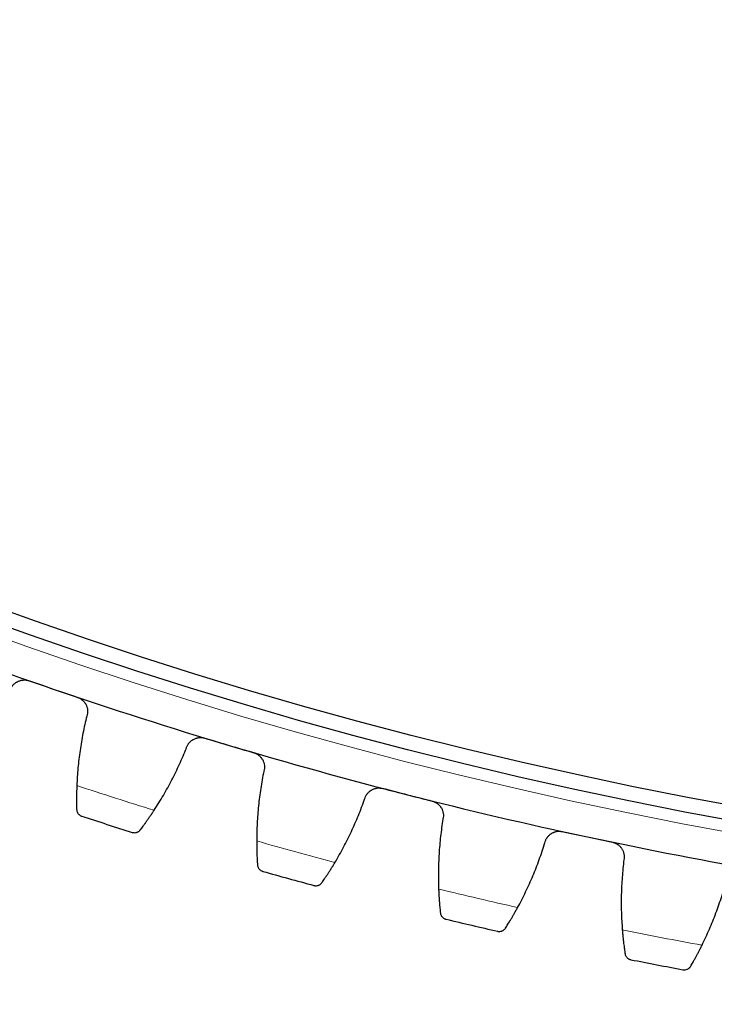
# Model space of a CAD drawing. Header units: inches. Extents: x 0 to 20790, y -12 to 14700.
# Tile 223 of 256: x 9695 to 9788, y 3924 to 4057. Entities that reach past the tile are written whole.
import ezdxf

# ---------------------------------------------------------------- set-up
doc = ezdxf.new("R2010")
doc.units = ezdxf.units.IN
doc.layers.add('1', color=7, linetype='Continuous', true_color=0xffffff)
doc.layers.add('254', color=7, linetype='Continuous', true_color=0xffffff)
doc.styles.add('latin_extended', font='simplex.shx')
doc.dimstyles.get("Standard").update_dxf_attribs({"dimtxt": 0.18, "dimasz": 0.18, "dimexe": 0.18, "dimexo": 0.0625, "dimgap": 0.09, "dimtad": 0, "dimtih": 1, "dimtoh": 1, "dimdec": 4, "dimzin": 0, "dimdsep": 46, "dimtxsty": 'Standard', "dimcen": 0.09, "dimadec": 0, "dimazin": 0, "dimtfac": 1, "dimtdec": 4, "dimtofl": 0, "dimtmove": 0, "dimatfit": 3, "dimfxl": 1, "dimtolj": 1, "dimtzin": 0, "dimarcsym": 0})

# ---------------------------------------------------------------- blocks, each defined once
blk = doc.blocks.new('_U9')
at = {"layer": '254', "color": 3, "linetype": 'Continuous', "lineweight": 13, "transparency": 16777216}
for p, q in [((9407.39, 3974.26), (9407.39, 3016.26)), ((10393.39, 3974.26), (10393.39, 3016.26)), ((9529.89, 3051.26), (10270.89, 3051.26))]:
    blk.add_line(p, q, dxfattribs=at)
at = {"layer": '254', "color": 3, "transparency": 16777216}
for points in [[(9529.89, 3071.67), (9529.89, 3030.84), (9407.39, 3051.26)], [(10270.89, 3030.84), (10270.89, 3071.67), (10393.39, 3051.26)]]:
    blk.add_solid(points, dxfattribs=at)
at = {"layer": 'Defpoints', "color": 0, "transparency": 16777216}
for p in [(9407.39, 4009.26), (10393.39, 4009.26), (10393.39, 3051.26)]:
    blk.add_point(p, dxfattribs=at)
at = {"layer": '254', "color": 2, "lineweight": 13, "transparency": 16777216, "insert": (9745.81, 3235.01), "char_height": 122.5, "attachment_point": 1, "style": 'latin_extended'}
blk.add_mtext('\\A1;986', dxfattribs=at)
blk = doc.blocks.new('_U10')
at = {"layer": '254', "color": 3, "linetype": 'Continuous', "lineweight": 13, "transparency": 16777216}
for p, q in [((9225.39, 4019.26), (9225.39, 2736.26)), ((10575.39, 4019.26), (10575.39, 2736.26)), ((9347.89, 2771.26), (10452.89, 2771.26))]:
    blk.add_line(p, q, dxfattribs=at)
at = {"layer": '254', "color": 3, "transparency": 16777216}
for points in [[(9347.89, 2791.67), (9347.89, 2750.84), (9225.39, 2771.26)], [(10452.89, 2750.84), (10452.89, 2791.67), (10575.39, 2771.26)]]:
    blk.add_solid(points, dxfattribs=at)
at = {"layer": 'Defpoints', "color": 0, "transparency": 16777216}
for p in [(9225.39, 4054.26), (10575.39, 4054.26), (10575.39, 2771.26)]:
    blk.add_point(p, dxfattribs=at)
at = {"layer": '254', "color": 2, "lineweight": 13, "transparency": 16777216, "insert": (9696.23, 2955.01), "char_height": 122.5, "attachment_point": 1, "style": 'latin_extended'}
blk.add_mtext('\\A1;1350', dxfattribs=at)
blk = doc.blocks.new('_U13')
at = {"layer": '254', "color": 3, "linetype": 'Continuous', "lineweight": 13, "transparency": 16777216}
for p, q in [((9865.39, 4554.26), (8773.7, 4554.26)), ((8808.7, 4431.76), (8808.7, 3523.76)), ((9580.24, 3401.26), (8773.7, 3401.26))]:
    blk.add_line(p, q, dxfattribs=at)
at = {"layer": '254', "color": 3, "transparency": 16777216}
for points in [[(8829.12, 4431.76), (8788.28, 4431.76), (8808.7, 4554.26)], [(8788.28, 3523.76), (8829.12, 3523.76), (8808.7, 3401.26)]]:
    blk.add_solid(points, dxfattribs=at)
at = {"layer": 'Defpoints', "color": 0, "transparency": 16777216}
for p in [(9900.39, 4554.26), (8808.7, 3401.26), (9615.24, 3401.26)]:
    blk.add_point(p, dxfattribs=at)
at = {"layer": '254', "color": 2, "lineweight": 13, "transparency": 16777216, "insert": (8624.95, 3792.59), "char_height": 122.5, "attachment_point": 1, "rotation": 90, "style": 'latin_extended'}
blk.add_mtext('\\A1;1153', dxfattribs=at)

msp = doc.modelspace()

# ---------------------------------------------------------------- linework, layer by layer
at = {"layer": '1', "color": 110, "linetype": 'Continuous', "lineweight": 13}
msp.add_circle((9900.394, 4554.257), 616.6, dxfattribs=at)
at = {"layer": '1', "color": 2, "linetype": 'Continuous', "lineweight": 25}
for radius in [615, 613]:
    msp.add_circle((9900.394, 4554.257), radius, dxfattribs=at)
for radius, start, end in [(621, 248.789809, 251.082803), (621, 251.082803, 253.375796), (621, 253.375796, 255.66879), (621, 255.66879, 257.961783), (636, 251.908374, 252.550225), (621, 257.961783, 260.254777), (636, 254.201368, 254.843218), (636, 256.494361, 257.136212), (636, 258.787355, 259.429206)]:
    msp.add_arc((9900.394, 4554.257), radius, start, end, dxfattribs=at)
at = {"layer": '1', "color": 110, "linetype": 'Continuous', "lineweight": 13}
for start, end in [(251.734939, 252.72366), (254.027932, 255.016654), (256.320926, 257.309647), (258.61392, 259.602641)]:
    msp.add_arc((9900.394, 4554.257), 632.294, start, end, dxfattribs=at)
at = {"layer": '1', "color": 2, "linetype": 'Continuous', "lineweight": 25}
for points, knots in [([(9693.279, 3966.685), (9693.322, 3966.807), (9693.376, 3966.922), (9693.473, 3967.087), (9693.508, 3967.141), (9693.564, 3967.219), (9693.584, 3967.244), (9693.624, 3967.295), (9693.645, 3967.32), (9693.752, 3967.441), (9693.846, 3967.528), (9693.999, 3967.646), (9694.052, 3967.683), (9694.135, 3967.734), (9694.163, 3967.751), (9694.22, 3967.783), (9694.249, 3967.798), (9694.394, 3967.87), (9694.516, 3967.916), (9694.674, 3967.959), (9694.705, 3967.967), (9694.77, 3967.981), (9694.802, 3967.987), (9694.9, 3968.004), (9694.965, 3968.011), (9695.162, 3968.024), (9695.293, 3968.02), (9695.458, 3967.999), (9695.491, 3967.994), (9695.557, 3967.982), (9695.589, 3967.975), (9695.687, 3967.952), (9695.751, 3967.934), (9695.814, 3967.912)], [0, 0, 0, 0, 0.125, 0.125, 0.1875, 0.1875, 0.21875, 0.21875, 0.25, 0.25, 0.375, 0.375, 0.4375, 0.4375, 0.46875, 0.46875, 0.5, 0.5, 0.625, 0.625, 0.65625, 0.65625, 0.6875, 0.6875, 0.75, 0.75, 0.875, 0.875, 0.90625, 0.90625, 0.9375, 0.9375, 1, 1, 1, 1]), ([(9702.316, 3965.684), (9702.379, 3965.662), (9702.503, 3965.613), (9702.678, 3965.522), (9702.788, 3965.45), (9702.869, 3965.391), (9702.895, 3965.371), (9702.947, 3965.329), (9702.972, 3965.308), (9703.095, 3965.199), (9703.184, 3965.103), (9703.283, 3964.972), (9703.302, 3964.945), (9703.33, 3964.905), (9703.339, 3964.891), (9703.357, 3964.863), (9703.4, 3964.794), (9703.47, 3964.665), (9703.521, 3964.546), (9703.566, 3964.425), (9703.586, 3964.363), (9703.635, 3964.174), (9703.656, 3964.047), (9703.668, 3963.856), (9703.669, 3963.792), (9703.666, 3963.695), (9703.664, 3963.663), (9703.659, 3963.599), (9703.655, 3963.567), (9703.635, 3963.407), (9703.606, 3963.282), (9703.565, 3963.16)], [0, 0, 0, 0, 0.0625, 0.125, 0.1875, 0.1875, 0.21875, 0.21875, 0.25, 0.25, 0.375, 0.375, 0.40625, 0.40625, 0.421875, 0.421875, 0.4375, 0.5, 0.5625, 0.5625, 0.625, 0.625, 0.75, 0.75, 0.8125, 0.8125, 0.84375, 0.84375, 0.875, 0.875, 1, 1, 1, 1]), ([(9716.954, 3958.869), (9716.992, 3958.992), (9717.041, 3959.11), (9717.131, 3959.279), (9717.164, 3959.334), (9717.217, 3959.414), (9717.235, 3959.44), (9717.274, 3959.492), (9717.294, 3959.518), (9717.396, 3959.643), (9717.486, 3959.734), (9717.634, 3959.858), (9717.686, 3959.897), (9717.766, 3959.952), (9717.794, 3959.969), (9717.85, 3960.003), (9717.878, 3960.02), (9718.02, 3960.098), (9718.14, 3960.148), (9718.296, 3960.198), (9718.327, 3960.207), (9718.391, 3960.223), (9718.423, 3960.231), (9718.52, 3960.251), (9718.585, 3960.261), (9718.781, 3960.283), (9718.912, 3960.284), (9719.078, 3960.269), (9719.111, 3960.265), (9719.177, 3960.256), (9719.21, 3960.25), (9719.308, 3960.231), (9719.373, 3960.216), (9719.437, 3960.196)], [0, 0, 0, 0, 0.125, 0.125, 0.1875, 0.1875, 0.21875, 0.21875, 0.25, 0.25, 0.375, 0.375, 0.4375, 0.4375, 0.46875, 0.46875, 0.5, 0.5, 0.625, 0.625, 0.65625, 0.65625, 0.6875, 0.6875, 0.75, 0.75, 0.875, 0.875, 0.90625, 0.90625, 0.9375, 0.9375, 1, 1, 1, 1]), ([(9726.023, 3958.23), (9726.087, 3958.211), (9726.212, 3958.167), (9726.391, 3958.083), (9726.505, 3958.015), (9726.587, 3957.96), (9726.615, 3957.941), (9726.668, 3957.901), (9726.694, 3957.881), (9726.821, 3957.776), (9726.914, 3957.684), (9727.018, 3957.557), (9727.038, 3957.532), (9727.067, 3957.492), (9727.077, 3957.479), (9727.096, 3957.452), (9727.142, 3957.384), (9727.217, 3957.258), (9727.273, 3957.142), (9727.323, 3957.022), (9727.345, 3956.961), (9727.402, 3956.774), (9727.427, 3956.648), (9727.447, 3956.457), (9727.451, 3956.393), (9727.451, 3956.297), (9727.451, 3956.265), (9727.448, 3956.2), (9727.446, 3956.168), (9727.432, 3956.008), (9727.408, 3955.882), (9727.373, 3955.758)], [0, 0, 0, 0, 0.0625, 0.125, 0.1875, 0.1875, 0.21875, 0.21875, 0.25, 0.25, 0.375, 0.375, 0.40625, 0.40625, 0.421875, 0.421875, 0.4375, 0.5, 0.5625, 0.5625, 0.625, 0.625, 0.75, 0.75, 0.8125, 0.8125, 0.84375, 0.84375, 0.875, 0.875, 1, 1, 1, 1]), ([(9702.225, 3953.819), (9702.218, 3953.654), (9702.212, 3953.492), (9702.202, 3953.175), (9702.194, 3952.864), (9702.19, 3952.566), (9702.187, 3952.347), (9702.187, 3952.275), (9702.186, 3952.168), (9702.186, 3952.132), (9702.186, 3952.062), (9702.186, 3952.028), (9702.185, 3951.856), (9702.186, 3951.593), (9702.189, 3951.352), (9702.192, 3951.123), (9702.194, 3951.014), (9702.197, 3950.885), (9702.197, 3950.86), (9702.198, 3950.81), (9702.2, 3950.736), (9702.202, 3950.667), (9702.203, 3950.623)], [0, 0, 0, 0, 0.125, 0.125, 0.25, 0.375, 0.375, 0.4375, 0.4375, 0.46875, 0.46875, 0.5, 0.5, 0.625, 0.75, 0.75, 0.875, 0.875, 0.90625, 0.90625, 0.9375, 1, 1, 1, 1]), ([(9740.922, 3952.006), (9740.955, 3952.131), (9740.999, 3952.251), (9741.083, 3952.423), (9741.113, 3952.479), (9741.163, 3952.561), (9741.181, 3952.588), (9741.217, 3952.642), (9741.236, 3952.668), (9741.332, 3952.797), (9741.419, 3952.892), (9741.562, 3953.021), (9741.612, 3953.062), (9741.691, 3953.121), (9741.717, 3953.14), (9741.772, 3953.176), (9741.799, 3953.193), (9741.939, 3953.277), (9742.056, 3953.332), (9742.21, 3953.388), (9742.241, 3953.398), (9742.304, 3953.417), (9742.336, 3953.426), (9742.432, 3953.45), (9742.496, 3953.463), (9742.691, 3953.492), (9742.822, 3953.498), (9742.989, 3953.49), (9743.022, 3953.488), (9743.088, 3953.481), (9743.121, 3953.477), (9743.22, 3953.462), (9743.285, 3953.449), (9743.35, 3953.432)], [0, 0, 0, 0, 0.125, 0.125, 0.1875, 0.1875, 0.21875, 0.21875, 0.25, 0.25, 0.375, 0.375, 0.4375, 0.4375, 0.46875, 0.46875, 0.5, 0.5, 0.625, 0.625, 0.65625, 0.65625, 0.6875, 0.6875, 0.75, 0.75, 0.875, 0.875, 0.90625, 0.90625, 0.9375, 0.9375, 1, 1, 1, 1]), ([(9750.01, 3951.731), (9750.075, 3951.714), (9750.201, 3951.675), (9750.383, 3951.598), (9750.499, 3951.535), (9750.584, 3951.483), (9750.612, 3951.465), (9750.667, 3951.428), (9750.694, 3951.409), (9750.825, 3951.31), (9750.921, 3951.221), (9751.03, 3951.099), (9751.051, 3951.073), (9751.082, 3951.035), (9751.093, 3951.022), (9751.113, 3950.996), (9751.162, 3950.93), (9751.242, 3950.808), (9751.302, 3950.693), (9751.356, 3950.576), (9751.381, 3950.516), (9751.445, 3950.331), (9751.476, 3950.206), (9751.503, 3950.017), (9751.509, 3949.953), (9751.514, 3949.856), (9751.515, 3949.824), (9751.515, 3949.76), (9751.514, 3949.727), (9751.506, 3949.567), (9751.488, 3949.44), (9751.457, 3949.315)], [0, 0, 0, 0, 0.0625, 0.125, 0.1875, 0.1875, 0.21875, 0.21875, 0.25, 0.25, 0.375, 0.375, 0.40625, 0.40625, 0.421875, 0.421875, 0.4375, 0.5, 0.5625, 0.5625, 0.625, 0.625, 0.75, 0.75, 0.8125, 0.8125, 0.84375, 0.84375, 0.875, 0.875, 1, 1, 1, 1]), ([(9702.203, 3950.623), (9702.205, 3950.562), (9702.212, 3950.504), (9702.235, 3950.393), (9702.25, 3950.341), (9702.289, 3950.241), (9702.312, 3950.194), (9702.363, 3950.105), (9702.392, 3950.063), (9702.455, 3949.984), (9702.489, 3949.948), (9702.56, 3949.882), (9702.598, 3949.852), (9702.677, 3949.798), (9702.718, 3949.774), (9702.782, 3949.743), (9702.814, 3949.728), (9702.853, 3949.713), (9702.873, 3949.706), (9702.881, 3949.703), (9702.887, 3949.701), (9702.889, 3949.701), (9702.892, 3949.7)], [0, 0, 0, 0, 0.125, 0.125, 0.25, 0.25, 0.375, 0.375, 0.5, 0.5, 0.625, 0.625, 0.75, 0.75, 0.875, 0.875, 0.9375, 0.96875, 0.984375, 0.9921875, 0.9921875, 1, 1, 1, 1]), ([(9710.774, 3947.876), (9710.828, 3947.946), (9710.885, 3948.023), (9711.007, 3948.186), (9711.136, 3948.36), (9711.279, 3948.554), (9711.372, 3948.683), (9711.39, 3948.709), (9711.428, 3948.761), (9711.448, 3948.788), (9711.506, 3948.869), (9711.545, 3948.924), (9711.664, 3949.091), (9711.745, 3949.206), (9711.911, 3949.444), (9711.996, 3949.566), (9712.125, 3949.756), (9712.169, 3949.82), (9712.235, 3949.917), (9712.257, 3949.95), (9712.301, 3950.015), (9712.323, 3950.049), (9712.435, 3950.215), (9712.525, 3950.351), (9712.615, 3950.489)], [0, 0, 0, 0, 0.125, 0.125, 0.25, 0.375, 0.375, 0.40625, 0.40625, 0.4375, 0.4375, 0.5, 0.5, 0.625, 0.625, 0.75, 0.75, 0.8125, 0.8125, 0.84375, 0.84375, 0.875, 0.875, 1, 1, 1, 1]), ([(9709.677, 3947.525), (9709.678, 3947.525), (9709.68, 3947.524), (9709.683, 3947.523), (9709.684, 3947.523), (9709.688, 3947.522), (9709.697, 3947.519), (9709.717, 3947.513), (9709.757, 3947.503), (9709.792, 3947.496), (9709.862, 3947.485), (9709.909, 3947.48), (9710.052, 3947.477), (9710.148, 3947.489), (9710.292, 3947.529), (9710.339, 3947.546), (9710.41, 3947.577), (9710.433, 3947.589), (9710.48, 3947.614), (9710.503, 3947.628), (9710.571, 3947.673), (9710.614, 3947.707), (9710.698, 3947.784), (9710.738, 3947.827), (9710.774, 3947.876)], [0, 0, 0, 0, 0.0039063, 0.0039063, 0.0078125, 0.0078125, 0.015625, 0.03125, 0.0625, 0.125, 0.125, 0.25, 0.25, 0.5, 0.5, 0.625, 0.625, 0.6875, 0.6875, 0.75, 0.75, 0.875, 0.875, 1, 1, 1, 1]), ([(9765.145, 3946.108), (9765.173, 3946.234), (9765.213, 3946.355), (9765.289, 3946.531), (9765.317, 3946.588), (9765.364, 3946.672), (9765.381, 3946.7), (9765.415, 3946.755), (9765.432, 3946.782), (9765.524, 3946.915), (9765.606, 3947.013), (9765.744, 3947.148), (9765.793, 3947.191), (9765.869, 3947.252), (9765.895, 3947.272), (9765.948, 3947.311), (9765.974, 3947.329), (9766.11, 3947.418), (9766.225, 3947.478), (9766.377, 3947.54), (9766.408, 3947.551), (9766.47, 3947.573), (9766.501, 3947.583), (9766.596, 3947.611), (9766.66, 3947.627), (9766.854, 3947.663), (9766.985, 3947.675), (9767.151, 3947.673), (9767.184, 3947.672), (9767.251, 3947.668), (9767.284, 3947.665), (9767.383, 3947.654), (9767.449, 3947.644), (9767.515, 3947.63)], [0, 0, 0, 0, 0.125, 0.125, 0.1875, 0.1875, 0.21875, 0.21875, 0.25, 0.25, 0.375, 0.375, 0.4375, 0.4375, 0.46875, 0.46875, 0.5, 0.5, 0.625, 0.625, 0.65625, 0.65625, 0.6875, 0.6875, 0.75, 0.75, 0.875, 0.875, 0.90625, 0.90625, 0.9375, 0.9375, 1, 1, 1, 1]), ([(9726.407, 3946.372), (9726.406, 3946.206), (9726.407, 3946.044), (9726.41, 3945.727), (9726.415, 3945.416), (9726.422, 3945.117), (9726.428, 3944.899), (9726.431, 3944.826), (9726.434, 3944.72), (9726.435, 3944.684), (9726.438, 3944.614), (9726.439, 3944.58), (9726.446, 3944.408), (9726.457, 3944.146), (9726.469, 3943.905), (9726.482, 3943.676), (9726.488, 3943.567), (9726.496, 3943.438), (9726.498, 3943.413), (9726.501, 3943.363), (9726.505, 3943.29), (9726.51, 3943.221), (9726.513, 3943.176)], [0, 0, 0, 0, 0.125, 0.125, 0.25, 0.375, 0.375, 0.4375, 0.4375, 0.46875, 0.46875, 0.5, 0.5, 0.625, 0.75, 0.75, 0.875, 0.875, 0.90625, 0.90625, 0.9375, 1, 1, 1, 1]), ([(9774.237, 3946.196), (9774.302, 3946.182), (9774.431, 3946.148), (9774.615, 3946.079), (9774.734, 3946.02), (9774.821, 3945.972), (9774.849, 3945.955), (9774.906, 3945.92), (9774.933, 3945.902), (9775.069, 3945.808), (9775.168, 3945.723), (9775.282, 3945.605), (9775.304, 3945.581), (9775.337, 3945.544), (9775.347, 3945.532), (9775.368, 3945.506), (9775.42, 3945.443), (9775.505, 3945.323), (9775.569, 3945.211), (9775.629, 3945.096), (9775.655, 3945.037), (9775.727, 3944.856), (9775.763, 3944.732), (9775.798, 3944.543), (9775.807, 3944.48), (9775.815, 3944.384), (9775.817, 3944.352), (9775.82, 3944.287), (9775.82, 3944.255), (9775.819, 3944.094), (9775.805, 3943.967), (9775.779, 3943.84)], [0, 0, 0, 0, 0.0625, 0.125, 0.1875, 0.1875, 0.21875, 0.21875, 0.25, 0.25, 0.375, 0.375, 0.40625, 0.40625, 0.421875, 0.421875, 0.4375, 0.5, 0.5625, 0.5625, 0.625, 0.625, 0.75, 0.75, 0.8125, 0.8125, 0.84375, 0.84375, 0.875, 0.875, 1, 1, 1, 1]), ([(9726.513, 3943.176), (9726.517, 3943.116), (9726.527, 3943.058), (9726.554, 3942.949), (9726.571, 3942.897), (9726.614, 3942.798), (9726.639, 3942.752), (9726.694, 3942.665), (9726.724, 3942.624), (9726.79, 3942.549), (9726.825, 3942.514), (9726.9, 3942.451), (9726.939, 3942.422), (9727.019, 3942.372), (9727.062, 3942.349), (9727.127, 3942.32), (9727.16, 3942.307), (9727.199, 3942.294), (9727.219, 3942.288), (9727.227, 3942.285), (9727.233, 3942.283), (9727.236, 3942.283), (9727.239, 3942.282)], [0, 0, 0, 0, 0.125, 0.125, 0.25, 0.25, 0.375, 0.375, 0.5, 0.5, 0.625, 0.625, 0.75, 0.75, 0.875, 0.875, 0.9375, 0.96875, 0.984375, 0.9921875, 0.9921875, 1, 1, 1, 1]), ([(9735.187, 3940.774), (9735.238, 3940.847), (9735.292, 3940.926), (9735.408, 3941.094), (9735.53, 3941.273), (9735.664, 3941.473), (9735.752, 3941.605), (9735.769, 3941.632), (9735.805, 3941.686), (9735.824, 3941.713), (9735.878, 3941.796), (9735.915, 3941.853), (9736.028, 3942.025), (9736.104, 3942.143), (9736.26, 3942.387), (9736.34, 3942.513), (9736.462, 3942.707), (9736.503, 3942.773), (9736.565, 3942.873), (9736.585, 3942.906), (9736.627, 3942.974), (9736.648, 3943.008), (9736.753, 3943.179), (9736.837, 3943.318), (9736.922, 3943.46)], [0, 0, 0, 0, 0.125, 0.125, 0.25, 0.375, 0.375, 0.40625, 0.40625, 0.4375, 0.4375, 0.5, 0.5, 0.625, 0.625, 0.75, 0.75, 0.8125, 0.8125, 0.84375, 0.84375, 0.875, 0.875, 1, 1, 1, 1]), ([(9734.105, 3940.38), (9734.106, 3940.38), (9734.108, 3940.38), (9734.11, 3940.379), (9734.112, 3940.379), (9734.116, 3940.377), (9734.125, 3940.375), (9734.145, 3940.37), (9734.186, 3940.362), (9734.221, 3940.356), (9734.291, 3940.347), (9734.339, 3940.345), (9734.481, 3940.348), (9734.577, 3940.363), (9734.719, 3940.409), (9734.766, 3940.427), (9734.835, 3940.462), (9734.858, 3940.474), (9734.903, 3940.502), (9734.926, 3940.516), (9734.992, 3940.564), (9735.034, 3940.599), (9735.114, 3940.68), (9735.152, 3940.725), (9735.187, 3940.774)], [0, 0, 0, 0, 0.0039063, 0.0039063, 0.0078125, 0.0078125, 0.015625, 0.03125, 0.0625, 0.125, 0.125, 0.25, 0.25, 0.5, 0.5, 0.625, 0.625, 0.6875, 0.6875, 0.75, 0.75, 0.875, 0.875, 1, 1, 1, 1]), ([(9750.867, 3939.897), (9750.874, 3939.732), (9750.881, 3939.57), (9750.896, 3939.253), (9750.913, 3938.942), (9750.933, 3938.645), (9750.948, 3938.426), (9750.953, 3938.354), (9750.961, 3938.248), (9750.963, 3938.212), (9750.969, 3938.143), (9750.971, 3938.108), (9750.985, 3937.937), (9751.007, 3937.675), (9751.028, 3937.435), (9751.05, 3937.207), (9751.061, 3937.098), (9751.074, 3936.97), (9751.076, 3936.945), (9751.082, 3936.895), (9751.089, 3936.822), (9751.097, 3936.753), (9751.101, 3936.709)], [0, 0, 0, 0, 0.125, 0.125, 0.25, 0.375, 0.375, 0.4375, 0.4375, 0.46875, 0.46875, 0.5, 0.5, 0.625, 0.75, 0.75, 0.875, 0.875, 0.90625, 0.90625, 0.9375, 1, 1, 1, 1]), ([(9759.865, 3934.656), (9759.912, 3934.731), (9759.964, 3934.811), (9760.072, 3934.984), (9760.187, 3935.167), (9760.313, 3935.373), (9760.396, 3935.508), (9760.412, 3935.536), (9760.446, 3935.591), (9760.463, 3935.619), (9760.514, 3935.705), (9760.549, 3935.762), (9760.654, 3935.939), (9760.726, 3936.06), (9760.873, 3936.31), (9760.947, 3936.439), (9761.061, 3936.638), (9761.099, 3936.705), (9761.157, 3936.807), (9761.176, 3936.842), (9761.215, 3936.911), (9761.235, 3936.946), (9761.333, 3937.121), (9761.411, 3937.263), (9761.491, 3937.408)], [0, 0, 0, 0, 0.125, 0.125, 0.25, 0.375, 0.375, 0.40625, 0.40625, 0.4375, 0.4375, 0.5, 0.5, 0.625, 0.625, 0.75, 0.75, 0.8125, 0.8125, 0.84375, 0.84375, 0.875, 0.875, 1, 1, 1, 1]), ([(9751.101, 3936.709), (9751.108, 3936.648), (9751.12, 3936.591), (9751.151, 3936.483), (9751.171, 3936.432), (9751.217, 3936.335), (9751.244, 3936.29), (9751.302, 3936.205), (9751.334, 3936.166), (9751.403, 3936.093), (9751.44, 3936.06), (9751.517, 3935.999), (9751.557, 3935.972), (9751.64, 3935.925), (9751.682, 3935.904), (9751.749, 3935.878), (9751.782, 3935.866), (9751.822, 3935.854), (9751.842, 3935.849), (9751.851, 3935.847), (9751.856, 3935.845), (9751.859, 3935.845), (9751.862, 3935.844)], [0, 0, 0, 0, 0.125, 0.125, 0.25, 0.25, 0.375, 0.375, 0.5, 0.5, 0.625, 0.625, 0.75, 0.75, 0.875, 0.875, 0.9375, 0.96875, 0.984375, 0.9921875, 0.9921875, 1, 1, 1, 1]), ([(9758.799, 3934.219), (9758.8, 3934.218), (9758.802, 3934.218), (9758.805, 3934.217), (9758.806, 3934.217), (9758.81, 3934.216), (9758.819, 3934.214), (9758.84, 3934.21), (9758.88, 3934.203), (9758.916, 3934.199), (9758.986, 3934.193), (9759.034, 3934.193), (9759.176, 3934.201), (9759.272, 3934.22), (9759.411, 3934.271), (9759.457, 3934.292), (9759.525, 3934.329), (9759.548, 3934.343), (9759.592, 3934.372), (9759.614, 3934.387), (9759.678, 3934.437), (9759.719, 3934.475), (9759.796, 3934.558), (9759.832, 3934.605), (9759.865, 3934.656)], [0, 0, 0, 0, 0.0039062, 0.0039062, 0.0078125, 0.0078125, 0.015625, 0.03125, 0.0625, 0.125, 0.125, 0.25, 0.25, 0.5, 0.5, 0.625, 0.625, 0.6875, 0.6875, 0.75, 0.75, 0.875, 0.875, 1, 1, 1, 1]), ([(9775.567, 3934.406), (9775.58, 3934.242), (9775.594, 3934.08), (9775.622, 3933.764), (9775.652, 3933.454), (9775.683, 3933.158), (9775.707, 3932.94), (9775.715, 3932.868), (9775.727, 3932.762), (9775.731, 3932.727), (9775.739, 3932.657), (9775.743, 3932.623), (9775.763, 3932.453), (9775.795, 3932.192), (9775.827, 3931.953), (9775.858, 3931.726), (9775.873, 3931.618), (9775.891, 3931.49), (9775.894, 3931.465), (9775.902, 3931.415), (9775.912, 3931.343), (9775.922, 3931.274), (9775.929, 3931.23)], [0, 0, 0, 0, 0.125, 0.125, 0.25, 0.375, 0.375, 0.4375, 0.4375, 0.46875, 0.46875, 0.5, 0.5, 0.625, 0.75, 0.75, 0.875, 0.875, 0.90625, 0.90625, 0.9375, 1, 1, 1, 1]), ([(9784.767, 3929.529), (9784.812, 3929.606), (9784.86, 3929.689), (9784.961, 3929.865), (9785.069, 3930.053), (9785.187, 3930.264), (9785.264, 3930.402), (9785.279, 3930.43), (9785.31, 3930.487), (9785.326, 3930.516), (9785.374, 3930.603), (9785.407, 3930.663), (9785.505, 3930.843), (9785.572, 3930.967), (9785.708, 3931.223), (9785.777, 3931.354), (9785.883, 3931.558), (9785.919, 3931.626), (9785.972, 3931.731), (9785.99, 3931.766), (9786.027, 3931.837), (9786.045, 3931.872), (9786.135, 3932.051), (9786.208, 3932.197), (9786.282, 3932.345)], [0, 0, 0, 0, 0.125, 0.125, 0.25, 0.375, 0.375, 0.40625, 0.40625, 0.4375, 0.4375, 0.5, 0.5, 0.625, 0.625, 0.75, 0.75, 0.8125, 0.8125, 0.84375, 0.84375, 0.875, 0.875, 1, 1, 1, 1]), ([(9775.929, 3931.23), (9775.938, 3931.17), (9775.952, 3931.113), (9775.987, 3931.006), (9776.009, 3930.956), (9776.059, 3930.861), (9776.088, 3930.817), (9776.15, 3930.735), (9776.183, 3930.697), (9776.255, 3930.627), (9776.293, 3930.595), (9776.372, 3930.538), (9776.413, 3930.513), (9776.498, 3930.468), (9776.542, 3930.449), (9776.609, 3930.426), (9776.643, 3930.415), (9776.683, 3930.405), (9776.703, 3930.401), (9776.712, 3930.399), (9776.718, 3930.397), (9776.721, 3930.397), (9776.723, 3930.396)], [0, 0, 0, 0, 0.125, 0.125, 0.25, 0.25, 0.375, 0.375, 0.5, 0.5, 0.625, 0.625, 0.75, 0.75, 0.875, 0.875, 0.9375, 0.96875, 0.984375, 0.9921875, 0.9921875, 1, 1, 1, 1]), ([(9783.72, 3929.05), (9783.721, 3929.05), (9783.723, 3929.05), (9783.726, 3929.049), (9783.727, 3929.049), (9783.731, 3929.048), (9783.74, 3929.046), (9783.761, 3929.043), (9783.802, 3929.038), (9783.837, 3929.035), (9783.908, 3929.032), (9783.956, 3929.033), (9784.098, 3929.048), (9784.192, 3929.071), (9784.33, 3929.127), (9784.375, 3929.15), (9784.441, 3929.19), (9784.463, 3929.204), (9784.506, 3929.235), (9784.527, 3929.251), (9784.589, 3929.304), (9784.629, 3929.343), (9784.702, 3929.429), (9784.736, 3929.477), (9784.767, 3929.529)], [0, 0, 0, 0, 0.0039062, 0.0039062, 0.0078125, 0.0078125, 0.015625, 0.03125, 0.0625, 0.125, 0.125, 0.25, 0.25, 0.5, 0.5, 0.625, 0.625, 0.6875, 0.6875, 0.75, 0.75, 0.875, 0.875, 1, 1, 1, 1])]:
    msp.add_open_spline(points, degree=3, knots=knots, dxfattribs=at)
for points in [[(9695.814, 3967.912), (9696.898, 3967.541), (9697.981, 3967.169), (9699.065, 3966.798)], [(9699.065, 3966.798), (9700.149, 3966.426), (9701.233, 3966.055), (9702.316, 3965.684)], [(9703.565, 3963.16), (9703.375, 3962.394), (9703.033, 3960.855), (9702.638, 3958.529), (9702.362, 3956.185), (9702.257, 3954.61), (9702.225, 3953.819)], [(9719.437, 3960.196), (9720.535, 3959.869), (9721.633, 3959.541), (9722.73, 3959.213)], [(9712.615, 3950.489), (9713.048, 3951.152), (9713.878, 3952.494), (9715.016, 3954.562), (9716.047, 3956.684), (9716.664, 3958.135), (9716.954, 3958.869)], [(9722.73, 3959.213), (9723.828, 3958.885), (9724.926, 3958.558), (9726.023, 3958.23)], [(9727.373, 3955.758), (9727.213, 3954.985), (9726.933, 3953.434), (9726.632, 3951.094), (9726.449, 3948.741), (9726.407, 3947.163), (9726.407, 3946.372)], [(9743.35, 3953.432), (9744.46, 3953.149), (9745.57, 3952.865), (9746.68, 3952.581)], [(9736.922, 3943.46), (9737.328, 3944.139), (9738.104, 3945.514), (9739.158, 3947.626), (9740.104, 3949.787), (9740.661, 3951.261), (9740.922, 3952.006)], [(9746.68, 3952.581), (9747.79, 3952.298), (9748.9, 3952.014), (9750.01, 3951.731)], [(9751.457, 3949.315), (9751.328, 3948.536), (9751.11, 3946.975), (9750.903, 3944.625), (9750.815, 3942.266), (9750.836, 3940.688), (9750.867, 3939.897)], [(9767.515, 3947.63), (9768.635, 3947.391), (9769.755, 3947.152), (9770.876, 3946.913)], [(9770.876, 3946.913), (9771.996, 3946.674), (9773.117, 3946.435), (9774.237, 3946.196)], [(9761.491, 3937.408), (9761.869, 3938.103), (9762.589, 3939.508), (9763.558, 3941.66), (9764.417, 3943.858), (9764.915, 3945.353), (9765.145, 3946.108)], [(9775.779, 3943.84), (9775.682, 3943.057), (9775.527, 3941.489), (9775.414, 3939.132), (9775.42, 3936.772), (9775.505, 3935.195), (9775.567, 3934.406)], [(9786.282, 3932.345), (9786.632, 3933.054), (9787.296, 3934.487), (9788.178, 3936.676), (9788.947, 3938.906), (9789.385, 3940.42), (9789.585, 3941.184)]]:
    msp.add_open_spline(points, degree=3, dxfattribs=at)

# ---------------------------------------------------------------- dimensions: what is measured, and where the dimension line sits
at = {"layer": '254', "color": 2, "linetype": 'Continuous', "lineweight": 13}
dim = msp.add_linear_dim(base=(8808.7, 3401.257), p1=(9900.394, 4554.257), p2=(9615.244, 3401.257), angle=90, dimstyle='Standard', override={"dimscale": 35, "dimtxt": 3.5, "dimasz": 3.5, "dimexe": 1, "dimexo": 1, "dimgap": 1.75, "dimtad": 1, "dimtih": 0, "dimtoh": 0, "dimdec": 2, "dimlfac": 1, "dimzin": 8, "dimdsep": 46, "dimlunit": 2, "dimtxsty": 'latin_extended', "dimsah": 1, "dimse1": 0, "dimse2": 0, "dimsd1": 0, "dimsd2": 0, "dimclrd": 3, "dimclre": 3, "dimclrt": 2, "dimtol": 0, "dimtm": -0.1, "dimtfac": 0.714286, "dimtdec": 3, "dimtofl": 1, "dimtmove": 0, "dimtzin": 8, "dimlwd": 13, "dimlwe": 13}, dxfattribs=at)
dim.commit()
dim.dimension.update_dxf_attribs({"geometry": '_U13', "text_midpoint": (8808.7, 3985.085), "dimtype": 160})
for base, p1, p2, picture, middle in [((10575.394, 2771.257), (9225.394, 4054.257), (10575.394, 4054.257), '_U10', (9900.394, 2771.257)), ((10393.394, 3051.257), (9407.394, 4009.257), (10393.394, 4009.257), '_U9', (9900.394, 3051.257))]:
    dim = msp.add_linear_dim(base=base, p1=p1, p2=p2, dimstyle='Standard', override={"dimscale": 35, "dimtxt": 3.5, "dimasz": 3.5, "dimexe": 1, "dimexo": 1, "dimgap": 1.75, "dimtad": 1, "dimtih": 1, "dimtoh": 0, "dimdec": 2, "dimlfac": 1, "dimzin": 8, "dimdsep": 46, "dimlunit": 2, "dimtxsty": 'latin_extended', "dimsah": 1, "dimse1": 0, "dimse2": 0, "dimsd1": 0, "dimsd2": 0, "dimclrd": 3, "dimclre": 3, "dimclrt": 2, "dimtol": 0, "dimtm": -0.1, "dimtfac": 0.714286, "dimtdec": 3, "dimtofl": 1, "dimtmove": 0, "dimtzin": 8, "dimlwd": 13, "dimlwe": 13}, dxfattribs=at)
    dim.commit()
    dim.dimension.update_dxf_attribs({"geometry": picture, "text_midpoint": middle, "dimtype": 160})

doc.saveas('drawing.dxf')
